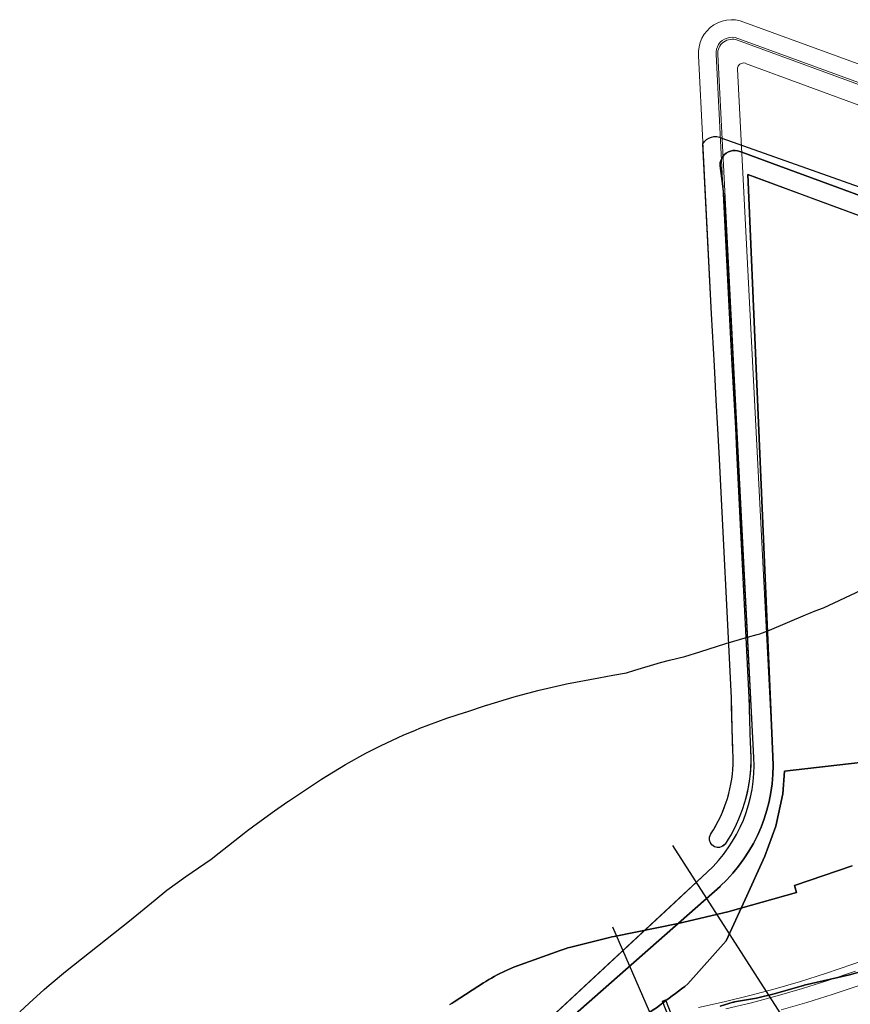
# Model space of a CAD drawing. Header units: inches. Extents: x 158323 to 160611, y 432808 to 437248.
# Tile 8 of 228: x 158997 to 159280, y 433725 to 434061. Entities that reach past the tile are written whole.
import ezdxf

# ---------------------------------------------------------------- set-up
doc = ezdxf.new("R2010")
doc.units = ezdxf.units.IN
doc.header["$MEASUREMENT"] = 0
doc.linetypes.add('CENTER', pattern=[0])
doc.linetypes.add('DASHED', pattern=[0])
doc.layers.add('Doeltypen_kaart', color=7, linetype='Continuous')
doc.layers.add('Zonering', color=7, linetype='Continuous')
for name, color, linetype, lineweight in [('Hoogtlijn-nieuw 06m', 20, 'Continuous', 0), ('Hoogtlijn-nieuw 07m', 40, 'Continuous', 0), ('Hoogtlijn-nieuw 08m', 60, 'Continuous', 0), ('Hoogtlijn-nieuw 13m', 160, 'Continuous', 0), ('Profielen', 3, 'Continuous', 60)]:
    doc.layers.add(name, color=color, linetype=linetype, lineweight=lineweight)

msp = doc.modelspace()

# ---------------------------------------------------------------- linework, layer by layer
at = {"layer": 'Doeltypen_kaart'}
for points in [[(159417.09, 433951.87), (159253.74, 434011.96), (159243.23, 434015.83), (159242.52, 434016.09, 0.331871), (159236.79, 434014.39, 0.053472), (159236.25, 434013.47, 0.120428), (159235.8, 434011.14), (159236.71, 434004.23), (159238.88, 433960.94), (159239.88, 433943.27), (159240.52, 433931.54), (159241.04, 433921.74), (159241.44, 433913.63), (159245.68, 433829.81, 0.007001), (159246.32, 433808.65, -0.146242), (159237.55, 433779.67, -0.947931), (159232.65, 433783.14, 0.14445), (159240.32, 433808.53, -0.006919), (159239.68, 433829.61), (159235.45, 433913.33), (159235.05, 433921.43), (159234.53, 433931.21), (159233.89, 433942.94), (159232.89, 433960.62), (159229.98, 434018.71, -0.403611), (159236.47, 434020.59), (159409.39, 433959.25, 0.18218)], [(159167.57, 433710.75), (159214.25, 433754.08), (159217.18, 433756.8), (159231.45, 433770.05, 0.222056), (159247.37, 433809.27), (159237.72, 433996.37), (159237.71, 433996.66), (159236.71, 434004.23), (159235.8, 434011.14, -0.120428), (159236.25, 434013.47, -0.053472), (159236.79, 434014.39, -0.331871), (159242.52, 434016.09), (159243.23, 434015.83), (159253.74, 434011.96), (159417.09, 433951.87)], [(159166.44, 433704.16), (159235.83, 433765.25), (159235.87, 433765.29, 0.222057), (159253.86, 433809.6), (159245.26, 434008.16), (159413.58, 433946.23)], [(159413.58, 433946.23), (159271.03, 433998.68), (159245.26, 434008.16), (159253.86, 433809.6, -0.222057), (159235.87, 433765.29), (159235.83, 433765.25), (159166.44, 433704.16)], [(159416.7, 433822.8), (159257.85, 433804.52), (159257.23, 433796.84), (159254.85, 433785.77), (159251.11, 433775.59), (159244.38, 433760.76), (159237.95, 433746.61), (159224.83, 433731.93, -0.010286), (159207.52, 433719.12, 0.011793)], [(159207.52, 433719.12, 0.010286), (159224.83, 433731.93), (159237.95, 433746.61), (159244.38, 433760.76), (159251.11, 433775.59), (159254.85, 433785.77), (159257.23, 433796.84), (159257.85, 433804.52), (159416.7, 433822.8, 0.008106)], [(159279.85, 433710.76, 0.024842), (159328.71, 433729.47)], [(159328.71, 433729.47, -0.024842), (159279.85, 433710.76, -0.027565)]]:
    msp.add_lwpolyline(points, format="xyb", dxfattribs=at)
msp.add_lwpolyline([(159235.5, 433676.54), (159216.16, 433726.09), (159217.17, 433726.48), (159236.51, 433676.93)], close=True, dxfattribs=at)
at = {"layer": 'Hoogtlijn-nieuw 06m', "color": 2, "linetype": 'Continuous', "lineweight": 0, "ltscale": 5}
for p, q in [((159247.37, 433809.27), (159235, 434049.13)), ((159167.57, 433710.75), (159231.45, 433770.05))]:
    msp.add_line(p, q, dxfattribs=at)
at = {"layer": 'Hoogtlijn-nieuw 06m', "color": 1, "linetype": 'DASHED', "lineweight": 0, "ltscale": 5}
msp.add_polyline3d([(159413.98, 433998.21, 0), (159242.65, 434060.69, 0), (159241.13, 434060.97, 0), (159239.58, 434061.04, 0), (159238.04, 434060.9, 0), (159236.53, 434060.55, 0), (159235.09, 434060.01, 0), (159233.73, 434059.27, 0), (159232.48, 434058.35, 0), (159231.37, 434057.28, 0), (159230.41, 434056.06, 0), (159229.63, 434054.73, 0), (159229.04, 434053.3, 0), (159228.64, 434051.8, 0), (159228.45, 434050.27, 0), (159228.47, 434048.72, 0), (159232.89, 433960.62, 0), (159233.89, 433942.94, 0), (159234.53, 433931.21, 0), (159235.05, 433921.43, 0), (159235.45, 433913.33, 0), (159239.68, 433829.61, 0), (159239.93, 433819.07, 0), (159240.32, 433808.53, 0), (159240.2, 433805.54, 0), (159239.9, 433802.57, 0), (159239.4, 433799.63, 0), (159238.72, 433796.72, 0), (159237.86, 433793.86, 0), (159236.82, 433791.06, 0), (159235.6, 433788.33, 0), (159234.2, 433785.69, 0), (159232.65, 433783.14, 0), (159232.41, 433782.69, 0), (159232.26, 433782.21, 0), (159232.19, 433781.7, 0), (159232.2, 433781.2, 0), (159232.3, 433780.7, 0), (159232.48, 433780.23, 0), (159232.74, 433779.79, 0), (159233.06, 433779.41, 0), (159233.45, 433779.08, 0), (159233.89, 433778.82, 0), (159234.36, 433778.64, 0), (159234.86, 433778.55, 0), (159235.36, 433778.53, 0), (159235.86, 433778.6, 0), (159236.35, 433778.76, 0), (159236.8, 433778.99, 0), (159237.2, 433779.3, 0), (159237.55, 433779.67, 0), (159239.33, 433782.57, 0), (159240.93, 433785.59, 0), (159242.33, 433788.7, 0), (159243.53, 433791.89, 0), (159244.52, 433795.16, 0), (159245.29, 433798.48, 0), (159245.85, 433801.84, 0), (159246.2, 433805.24, 0), (159246.32, 433808.65, 0), (159245.92, 433819.22, 0), (159245.68, 433829.81, 0), (159241.44, 433913.63, 0), (159241.04, 433921.74, 0), (159240.52, 433931.54, 0), (159239.88, 433943.27, 0), (159238.88, 433960.94, 0), (159234.46, 434049.13, 0), (159234.45, 434050.05, 0), (159234.6, 434050.95, 0), (159234.89, 434051.82, 0), (159235.33, 434052.62, 0), (159235.9, 434053.34, 0), (159236.58, 434053.95, 0), (159237.36, 434054.44, 0), (159238.21, 434054.79, 0), (159239.1, 434054.99, 0), (159240.02, 434055.04, 0), (159240.93, 434054.93, 0), (159412.13, 433992.49, 0)], dxfattribs=at)
at = {"layer": 'Hoogtlijn-nieuw 06m', "color": 2, "linetype": 'Continuous', "lineweight": 0, "ltscale": 5}
for centre, radius, start, end in [((159239.99, 434049.38), 5, 69.8002, 182.9497), ((159197.43, 433806.7), 50, 312.8722, 2.9511)]:
    msp.add_arc(centre, radius, start, end, dxfattribs=at)
at = {"layer": 'Hoogtlijn-nieuw 07m', "color": 2, "linetype": 'Continuous', "lineweight": 0, "ltscale": 5}
for p, q in [((159241.77, 434044.16), (159253.86, 433809.6)), ((159235.83, 433765.25), (159166.44, 433704.16))]:
    msp.add_line(p, q, dxfattribs=at)
for centre, radius, start, end in [((159243.76, 434044.27), 2, 69.7985, 182.9542), ((159197.43, 433806.7), 56.5, 312.8722, 2.9513)]:
    msp.add_arc(centre, radius, start, end, dxfattribs=at)
at = {"layer": 'Hoogtlijn-nieuw 08m', "color": 2, "linetype": 'Continuous', "lineweight": 0, "ltscale": 5}
msp.add_polyline3d([(159244.45, 434046.14, 0), (159412.78, 433984.22, 0)], dxfattribs=at)
at = {"layer": 'Hoogtlijn-nieuw 13m', "color": 2, "linetype": 'Continuous', "lineweight": 0, "ltscale": 5}
msp.add_line((159418.31, 433989.11), (159241.72, 434054.08), dxfattribs=at)
for points in [[(159228.45, 433723.92, 0), (159237.21, 433725.84, 0), (159245.93, 433727.96, 0), (159254.59, 433730.28, 0), (159263.21, 433732.78, 0), (159271.77, 433735.47, 0), (159281.16, 433738.65, 0), (159290.5, 433742.01, 0), (159299.76, 433745.55, 0), (159308.95, 433749.28, 0), (159318.07, 433753.19, 0), (159329.52, 433758.42, 0), (159356.07, 433772.8, 0), (159375.88, 433784.83, 0), (159389.84, 433794.18, 0), (159409.81, 433807.67, 0), (159412.67, 433810, 0), (159415.42, 433812.44, 0), (159418.06, 433815.01, 0), (159420.58, 433817.7, 0), (159422.97, 433820.5, 0), (159425.24, 433823.4, 0), (159427.37, 433826.41, 0), (159429.37, 433829.51, 0)], [(159256.62, 433723.06, 0), (159265.39, 433725.6, 0), (159274.1, 433728.35, 0), (159283.65, 433731.57, 0), (159293.13, 433734.99, 0), (159302.54, 433738.59, 0), (159311.87, 433742.38, 0), (159321.13, 433746.35, 0), (159332.87, 433751.7, 0), (159359.81, 433766.29, 0), (159379.92, 433778.5, 0), (159394.03, 433787.96, 0), (159413.87, 433801.37, 0), (159418.39, 433804.01, 0), (159423.02, 433806.46, 0), (159427.76, 433808.7, 0), (159432.58, 433810.73, 0), (159437.49, 433812.55, 0), (159442.47, 433814.16, 0), (159447.52, 433815.55, 0), (159450.99, 433816.51, 0), (159454.39, 433817.69, 0), (159457.7, 433819.08, 0)], [(159237.78, 433723.41, 0), (159246.55, 433725.54, 0), (159255.27, 433727.87, 0), (159263.94, 433730.39, 0), (159272.55, 433733.1, 0), (159281.99, 433736.29, 0)]]:
    msp.add_polyline3d(points, dxfattribs=at)
at = {"layer": 'Profielen', "color": 4, "linetype": 'CENTER', "lineweight": 25, "ltscale": 5}
for p, q in [((159290.97, 433668.03), (159219.71, 433779.14)), ((159252, 433630.43, 6.65), (159199.18, 433751.29, 6.65))]:
    msp.add_line(p, q, dxfattribs=at)
at = {"layer": 'Zonering'}
for points in [[(158996.85, 433722.39), (159000.08, 433725.39), (159005.2, 433730.02), (159006.85, 433731.48), (159012.43, 433736.14), (159034.29, 433753.52), (159043.02, 433760.7), (159047.04, 433763.9), (159053.55, 433768.62), (159062.18, 433774.54), (159064.88, 433776.7), (159073.44, 433783.41), (159074.62, 433784.32), (159078.03, 433786.86), (159083.77, 433791.02), (159088.35, 433794.2), (159088.56, 433794.34), (159099.84, 433801.84), (159107.96, 433806.89), (159114.97, 433810.69), (159118.56, 433812.52), (159120.21, 433813.34), (159127.71, 433816.79), (159131.91, 433818.58), (159133.35, 433819.18), (159142.54, 433822.64), (159148.96, 433824.66), (159149.06, 433824.69), (159156.17, 433827.1), (159156.19, 433827.11), (159165.59, 433829.96), (159166.35, 433830.16), (159174.12, 433832.2), (159182.91, 433834.23), (159183.43, 433834.33), (159194.41, 433836.47), (159199.22, 433837.33), (159203.87, 433838.09), (159206.74, 433839.04), (159215.53, 433841.69), (159218.61, 433842.48), (159223.8, 433843.75), (159228.86, 433845.3), (159237.79, 433848.18), (159245.12, 433850.35), (159248.46, 433851.2), (159249.42, 433851.44), (159252.68, 433852.68), (159264.92, 433857.87), (159266.07, 433858.36), (159268.26, 433859.24), (159271.08, 433860.36), (159283.91, 433866.39)], [(159280.85, 433772.23), (159261.25, 433765.55), (159261.87, 433763.12), (159238.42, 433756.59), (159221.55, 433752.62), (159199.68, 433748.15), (159198.85, 433747.97), (159198.04, 433747.79), (159197.17, 433747.58), (159185.76, 433744.71), (159184.89, 433744.48), (159183.92, 433744.22), (159182.91, 433743.91), (159181.95, 433743.61), (159180.92, 433743.27), (159180, 433742.94), (159167.66, 433738.49), (159166.65, 433738.13), (159165.64, 433737.73), (159164.65, 433737.33), (159163.63, 433736.88), (159162.64, 433736.44), (159161.67, 433735.98), (159160.71, 433735.51), (159159.73, 433735), (159158.75, 433734.47), (159157.85, 433733.96), (159156.91, 433733.43), (159155.93, 433732.82), (159155.12, 433732.31), (159145.11, 433725.86), (159144.45, 433725.42), (159143.65, 433724.89)], [(159143.65, 433724.89), (159144.45, 433725.42), (159145.11, 433725.86), (159155.12, 433732.31), (159155.93, 433732.82), (159156.91, 433733.43), (159157.85, 433733.96), (159158.75, 433734.47), (159159.73, 433735), (159160.71, 433735.51), (159161.67, 433735.98), (159162.64, 433736.44), (159163.63, 433736.88), (159164.65, 433737.33), (159165.64, 433737.73), (159166.65, 433738.13), (159167.66, 433738.49), (159180, 433742.94), (159180.92, 433743.27), (159181.95, 433743.61), (159182.91, 433743.91), (159183.92, 433744.22), (159184.89, 433744.48), (159185.76, 433744.71), (159197.17, 433747.58), (159198.04, 433747.79), (159198.85, 433747.97), (159199.68, 433748.15), (159221.55, 433752.62), (159238.42, 433756.59), (159261.87, 433763.12), (159261.25, 433765.55), (159280.85, 433772.23)], [(159235.86, 433724.39), (159240.32, 433725.69), (159240.41, 433725.71), (159240.67, 433725.77), (159240.73, 433725.79), (159248.21, 433727.14), (159254.29, 433728.61), (159264.28, 433731.45), (159264.34, 433731.46), (159264.48, 433731.5), (159280.01, 433735.06), (159290.48, 433738.03)], [(159290.48, 433738.03), (159280.01, 433735.06), (159264.48, 433731.5), (159264.34, 433731.46), (159264.28, 433731.45), (159254.29, 433728.61), (159248.21, 433727.14), (159240.73, 433725.79), (159240.67, 433725.77), (159240.41, 433725.71), (159240.32, 433725.69), (159235.86, 433724.39)]]:
    msp.add_lwpolyline(points, dxfattribs=at)

doc.saveas('drawing.dxf')
